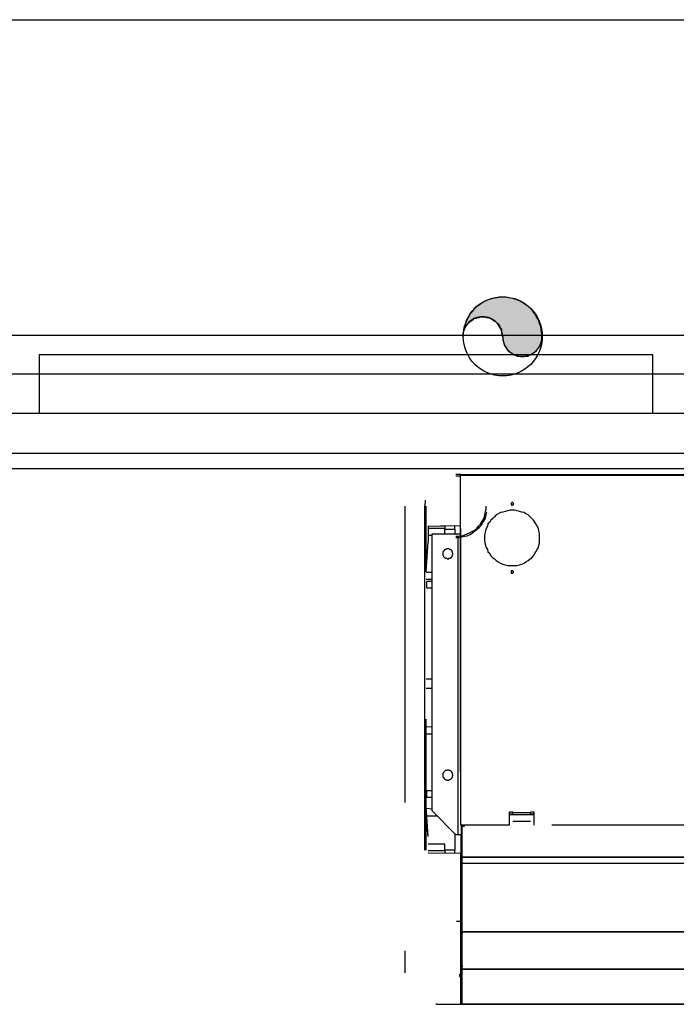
# Model space of a CAD drawing. Header units: millimetres. Extents: x 335 to 739279, y -1 to 84.
# Tile 212 of 244: x 399.56 to 400.67, y 39.89 to 41.55. Entities that reach past the tile are written whole.
import ezdxf

# ---------------------------------------------------------------- set-up
doc = ezdxf.new("R2010")
doc.units = ezdxf.units.MM
doc.header["$MEASUREMENT"] = 0
doc.linetypes.add('Dashed', pattern=[0.75, 0.5, -0.25])

msp = doc.modelspace()

# ---------------------------------------------------------------- hatches: boundary and pattern name
at = {"linetype": 'Continuous'}
msp.add_hatch(color=256, dxfattribs=at).paths.add_polyline_path([(400.3788, 41.0149), (400.3788, 41.0119), (400.3788, 41.0089), (400.3798, 41.0059), (400.3808, 41.0029), (400.3818, 40.9999), (400.3828, 40.9979), (400.3848, 40.9949), (400.3858, 40.9929), (400.3878, 40.9909), (400.3908, 40.9889), (400.3928, 40.9869), (400.3948, 40.9859), (400.3978, 40.9839), (400.4008, 40.9829), (400.4028, 40.9819), (400.4058, 40.9819), (400.4088, 40.9809), (400.4118, 40.9809), (400.4148, 40.9809), (400.4178, 40.9819), (400.4208, 40.9819), (400.4228, 40.9829), (400.4258, 40.9839), (400.4288, 40.9859), (400.4308, 40.9869), (400.4328, 40.9889), (400.4358, 40.9909), (400.4368, 40.9929), (400.4388, 40.9949), (400.4408, 40.9979), (400.4418, 40.9999), (400.4428, 41.0029), (400.4438, 41.0059), (400.4448, 41.0089), (400.4448, 41.0119), (400.4448, 41.0149), (400.4448, 41.0199), (400.4438, 41.0259), (400.4428, 41.0319), (400.4408, 41.0369), (400.4388, 41.0429), (400.4358, 41.0479), (400.4328, 41.0529), (400.4298, 41.0569), (400.4258, 41.0619), (400.4208, 41.0659), (400.4168, 41.0689), (400.4118, 41.0719), (400.4068, 41.0749), (400.4008, 41.0769), (400.3958, 41.0789), (400.3898, 41.0799), (400.3838, 41.0809), (400.3788, 41.0809), (400.3728, 41.0809), (400.3668, 41.0799), (400.3608, 41.0789), (400.3558, 41.0769), (400.3498, 41.0749), (400.3448, 41.0719), (400.3398, 41.0689), (400.3358, 41.0659), (400.3308, 41.0619), (400.3278, 41.0569), (400.3238, 41.0529), (400.3208, 41.0479), (400.3178, 41.0429), (400.3158, 41.0369), (400.3138, 41.0319), (400.3128, 41.0259), (400.3118, 41.0199), (400.3118, 41.0149), (400.3118, 41.0169), (400.3118, 41.0199), (400.3128, 41.0229), (400.3138, 41.0259), (400.3148, 41.0289), (400.3158, 41.0309), (400.3178, 41.0339), (400.3198, 41.0359), (400.3218, 41.0379), (400.3238, 41.0399), (400.3258, 41.0419), (400.3288, 41.0429), (400.3308, 41.0449), (400.3338, 41.0459), (400.3368, 41.0469), (400.3388, 41.0469), (400.3418, 41.0479), (400.3448, 41.0479), (400.3478, 41.0479), (400.3508, 41.0469), (400.3538, 41.0469), (400.3568, 41.0459), (400.3588, 41.0449), (400.3618, 41.0429), (400.3638, 41.0419), (400.3668, 41.0399), (400.3688, 41.0379), (400.3708, 41.0359), (400.3728, 41.0339), (400.3738, 41.0309), (400.3748, 41.0289), (400.3768, 41.0259), (400.3768, 41.0229), (400.3778, 41.0199), (400.3778, 41.0169), (400.3788, 41.0149), (400.3788, 41.0149)])

# ---------------------------------------------------------------- linework, layer by layer
at = {"color": 7}
for p, q in [((397.3598, 41.5489), (403.9938, 41.5489)), ((397.3598, 41.0169), (403.9938, 41.0169)), ((400.6318, 40.9839), (399.5968, 40.9839)), ((399.5968, 40.9839), (399.5968, 40.9519)), ((400.6318, 40.9519), (400.6318, 40.9839)), ((399.5308, 40.9519), (399.5968, 40.9519)), ((399.5968, 40.9519), (400.6318, 40.9519)), ((399.5968, 40.9519), (399.5968, 40.8849)), ((400.6318, 40.8849), (400.6318, 40.9519)), ((400.6318, 40.9519), (400.6988, 40.9519)), ((399.5968, 40.8849), (399.5308, 40.8849)), ((400.6318, 40.8849), (399.5968, 40.8849)), ((400.6988, 40.8849), (400.6318, 40.8849)), ((397.3598, 40.8179), (403.9938, 40.8179)), ((420.2738, 40.7919), (388.4178, 40.7919))]:
    msp.add_line(p, q, dxfattribs=at)
at = {"color": 8, "linetype": 'Dashed'}
for p, q in [((400.3078, 40.7819), (400.2998, 40.7819)), ((400.2998, 40.7799), (400.3068, 40.7799)), ((400.3068, 40.7809), (400.3068, 40.1909)), ((400.3068, 40.7809), (400.3078, 40.7809)), ((400.3078, 40.7819), (402.2288, 40.7819)), ((400.3078, 40.7809), (400.3078, 40.7819)), ((400.3078, 40.7809), (400.3078, 40.7819)), ((400.3078, 40.7809), (402.2288, 40.7809)), ((400.3078, 40.1909), (400.3078, 40.7809)), ((400.2478, 40.7389), (400.2478, 40.7349)), ((400.2138, 40.7289), (400.2138, 39.9419)), ((400.2478, 40.7349), (400.2468, 40.7289)), ((400.2468, 40.7289), (400.2468, 40.7239)), ((400.2468, 40.7239), (400.2468, 40.7019)), ((400.2498, 40.6179), (400.2498, 40.7289)), ((400.2468, 40.7019), (400.2468, 40.6169)), ((400.2528, 40.6949), (400.3068, 40.6959)), ((400.2528, 40.6949), (400.2528, 40.6689)), ((400.2698, 40.6909), (400.2528, 40.6909)), ((400.2808, 40.6909), (400.2698, 40.6909)), ((400.2808, 40.6949), (400.2738, 40.6949)), ((400.2808, 40.6949), (400.2808, 40.6909)), ((400.2808, 40.6819), (400.2808, 40.6909)), ((400.2808, 40.6899), (400.2978, 40.6899)), ((400.2978, 40.6899), (400.2978, 40.6959)), ((400.2978, 40.6899), (400.2978, 40.6819)), ((400.2528, 40.6799), (400.2598, 40.6799)), ((400.2598, 40.2149), (400.2598, 40.6819)), ((400.2598, 40.6819), (400.3038, 40.6819)), ((400.3038, 40.1749), (400.3038, 40.6819)), ((400.3038, 40.6819), (400.3068, 40.6819)), ((400.2498, 40.6179), (400.2528, 40.6689)), ((400.2468, 40.6169), (400.2468, 40.2759)), ((400.2598, 40.6169), (400.2498, 40.6169)), ((400.2498, 40.6059), (400.2598, 40.6059)), ((400.2598, 40.6019), (400.2508, 40.6019)), ((400.2508, 40.5909), (400.2508, 40.6019)), ((400.2508, 40.5909), (400.2598, 40.5909)), ((400.2498, 40.4379), (400.2598, 40.4379)), ((400.2498, 40.4219), (400.2598, 40.4219)), ((400.2498, 40.2869), (400.2498, 40.3699)), ((400.2498, 40.3209), (400.2498, 40.3699)), ((400.2598, 40.3559), (400.2498, 40.3569)), ((400.2498, 40.3449), (400.2598, 40.3449)), ((400.2498, 40.2219), (400.2498, 40.3209)), ((400.2468, 40.2759), (400.2468, 40.1949)), ((400.2498, 40.1949), (400.2498, 40.2869)), ((400.2598, 40.2489), (400.2508, 40.2489)), ((400.2508, 40.2379), (400.2508, 40.2489)), ((400.2528, 40.1719), (400.2498, 40.2219)), ((400.2508, 40.1939), (400.2498, 40.2219)), ((400.2508, 40.2379), (400.2598, 40.2379)), ((400.2598, 40.2179), (400.2498, 40.2189)), ((400.2508, 40.2069), (400.2678, 40.2069)), ((400.2998, 40.1749), (400.2598, 40.2149)), ((400.3958, 40.2129), (400.3898, 40.2129)), ((400.3898, 40.2129), (400.3898, 40.1909)), ((400.3898, 40.2099), (400.3958, 40.2099)), ((400.3898, 40.2089), (400.4318, 40.2089)), ((400.3958, 40.2119), (400.3958, 40.2129)), ((400.4258, 40.2119), (400.3958, 40.2119)), ((400.3958, 40.2089), (400.3958, 40.2119)), ((400.4318, 40.2129), (400.4258, 40.2129)), ((400.4258, 40.2119), (400.4258, 40.2129)), ((400.4258, 40.2089), (400.4258, 40.2119)), ((400.4258, 40.2099), (400.4318, 40.2099)), ((400.4318, 40.1909), (400.4318, 40.2129)), ((400.2468, 40.1949), (400.2468, 40.1489)), ((400.2498, 40.1489), (400.2498, 40.1949)), ((400.2528, 40.1719), (400.2508, 40.1939)), ((400.3078, 40.1909), (400.3068, 40.1909)), ((400.3898, 40.1909), (400.3078, 40.1909)), ((400.3088, 40.1889), (400.3088, 40.1419)), ((400.3088, 40.1889), (400.3098, 40.1889)), ((400.3098, 40.1889), (400.3098, 40.1909)), ((400.3098, 40.1889), (400.3098, 40.1419)), ((400.3138, 40.1889), (400.3098, 40.1889)), ((400.3108, 40.1889), (400.3108, 40.1909)), ((400.3108, 40.1889), (400.3108, 40.1909)), ((400.3128, 40.1889), (400.3128, 40.1909)), ((400.3138, 40.1909), (400.3138, 40.1889)), ((400.4258, 40.1969), (400.3958, 40.1969)), ((400.9618, 40.1909), (400.4318, 40.1909)), ((400.2978, 40.1769), (400.2978, 40.1489)), ((400.3038, 40.1749), (400.2998, 40.1749)), ((400.3088, 40.1749), (400.3038, 40.1749)), ((400.3088, 40.0119), (400.3088, 40.1749)), ((400.2808, 40.1589), (400.2528, 40.1589)), ((400.2808, 40.1479), (400.2808, 40.1589)), ((400.2698, 40.1479), (400.2528, 40.1479)), ((400.3078, 40.1429), (400.2528, 40.1439)), ((400.2808, 40.1479), (400.2698, 40.1479)), ((400.2978, 40.1489), (400.2808, 40.1489)), ((400.2808, 40.1479), (400.2808, 40.1439)), ((400.2978, 40.1439), (400.2978, 40.1489)), ((400.3078, 40.0289), (400.3078, 40.1429)), ((400.3098, 40.1419), (400.3088, 40.1419)), ((400.3098, 40.1419), (400.3098, 40.1369)), ((400.3098, 40.1349), (400.3098, 40.1419)), ((400.3088, 40.0129), (400.3088, 40.1259)), ((400.3088, 40.1259), (400.3098, 40.1259)), ((400.3098, 40.1369), (402.2288, 40.1369)), ((402.2288, 40.1369), (400.3098, 40.1369)), ((400.3098, 40.1369), (400.3098, 40.1269)), ((400.3098, 40.1259), (400.3098, 40.1349)), ((400.3098, 40.1269), (402.2288, 40.1269)), ((400.3098, 40.1269), (400.3098, 40.1259)), ((400.3098, 40.1259), (400.3098, 40.0129)), ((400.3008, 40.0289), (400.3078, 40.0289)), ((400.3078, 39.8889), (400.3078, 40.0289)), ((400.3078, 40.0109), (400.3088, 40.0109)), ((400.3078, 40.0099), (400.3088, 40.0099)), ((400.3078, 40.0069), (400.3088, 40.0069)), ((400.3098, 40.0129), (400.3088, 40.0129)), ((400.3088, 40.0109), (400.3098, 40.0109)), ((400.3088, 40.0109), (400.3088, 40.0079)), ((400.3088, 40.0099), (400.3088, 40.0109)), ((400.3088, 39.9519), (400.3088, 40.0079)), ((400.3098, 40.0079), (400.3088, 40.0079)), ((400.3098, 40.0129), (400.3098, 40.0109)), ((400.3098, 40.0119), (400.3098, 40.0129)), ((400.3098, 40.0089), (400.3098, 40.0119)), ((400.3098, 40.0109), (402.2288, 40.0109)), ((402.2288, 40.0109), (400.3098, 40.0109)), ((400.3098, 40.0109), (400.3098, 40.0079)), ((400.3098, 40.0089), (400.3098, 40.0079)), ((400.3098, 40.0079), (400.3098, 39.9509)), ((400.3078, 40.0059), (400.3088, 40.0059)), ((400.3078, 39.9919), (400.3088, 39.9919)), ((400.3078, 39.9899), (400.3088, 39.9899)), ((400.3088, 39.9759), (400.3078, 39.9759)), ((400.3088, 39.9729), (400.3078, 39.9729)), ((400.3078, 39.9679), (400.3088, 39.9679)), ((400.3078, 39.9399), (400.3078, 39.9389)), ((400.3088, 39.9399), (400.3078, 39.9399)), ((400.3088, 39.9509), (400.3098, 39.9509)), ((400.3088, 39.9509), (400.3088, 39.9449)), ((400.3088, 39.9449), (400.3088, 39.8999)), ((400.3098, 39.9449), (400.3088, 39.9449)), ((400.3088, 39.9449), (400.3098, 39.9449)), ((400.3088, 39.9399), (400.3088, 39.9389)), ((400.3098, 39.9509), (400.3098, 39.9479)), ((400.3098, 39.9489), (400.3098, 39.9509)), ((400.3098, 39.9459), (400.3098, 39.9489)), ((400.3098, 39.9479), (402.2288, 39.9479)), ((402.2288, 39.9479), (400.3098, 39.9479)), ((400.3098, 39.9479), (400.3098, 39.9449)), ((400.3098, 39.9459), (400.3098, 39.9449)), ((400.3098, 39.9449), (400.3098, 39.8999)), ((400.3088, 39.9389), (400.3078, 39.9389)), ((400.3088, 39.9369), (400.3078, 39.9369)), ((400.3078, 39.9249), (400.3088, 39.9249)), ((400.3078, 39.9239), (400.3088, 39.9239)), ((400.3088, 39.9369), (400.3088, 39.9249)), ((400.3088, 39.9239), (400.3088, 39.9249)), ((400.3078, 39.8989), (400.3088, 39.8989)), ((400.3078, 39.8959), (400.3088, 39.8959)), ((400.3088, 39.8979), (400.3088, 39.8999)), ((400.3098, 39.8999), (400.3088, 39.8999)), ((400.3088, 39.8979), (400.3088, 39.8899)), ((400.3098, 39.8979), (400.3088, 39.8979)), ((400.3098, 39.8899), (400.3088, 39.8899)), ((400.3098, 39.8999), (400.3098, 39.8889)), ((400.3098, 39.8909), (400.3098, 39.8999)), ((400.3098, 39.8909), (400.3098, 39.8899)), ((400.2678, 39.8889), (400.2658, 39.8889)), ((400.2678, 39.8889), (400.3078, 39.8889)), ((400.3098, 39.8889), (402.2288, 39.8889)), ((402.2288, 39.8889), (400.3098, 39.8889))]:
    msp.add_line(p, q, dxfattribs=at)
msp.add_lwpolyline([(400.3788, 41.0149), (400.3788, 41.0119), (400.3788, 41.0089), (400.3798, 41.0059), (400.3808, 41.0029), (400.3818, 40.9999), (400.3828, 40.9979), (400.3848, 40.9949), (400.3858, 40.9929), (400.3878, 40.9909), (400.3908, 40.9889), (400.3928, 40.9869), (400.3948, 40.9859), (400.3978, 40.9839), (400.4008, 40.9829), (400.4028, 40.9819), (400.4058, 40.9819), (400.4088, 40.9809), (400.4118, 40.9809), (400.4148, 40.9809), (400.4178, 40.9819), (400.4208, 40.9819), (400.4228, 40.9829), (400.4258, 40.9839), (400.4288, 40.9859), (400.4308, 40.9869), (400.4328, 40.9889), (400.4358, 40.9909), (400.4368, 40.9929), (400.4388, 40.9949), (400.4408, 40.9979), (400.4418, 40.9999), (400.4428, 41.0029), (400.4438, 41.0059), (400.4448, 41.0089), (400.4448, 41.0119), (400.4448, 41.0149), (400.4448, 41.0199), (400.4438, 41.0259), (400.4428, 41.0319), (400.4408, 41.0369), (400.4388, 41.0429), (400.4358, 41.0479), (400.4328, 41.0529), (400.4298, 41.0569), (400.4258, 41.0619), (400.4208, 41.0659), (400.4168, 41.0689), (400.4118, 41.0719), (400.4068, 41.0749), (400.4008, 41.0769), (400.3958, 41.0789), (400.3898, 41.0799), (400.3838, 41.0809), (400.3788, 41.0809), (400.3728, 41.0809), (400.3668, 41.0799), (400.3608, 41.0789), (400.3558, 41.0769), (400.3498, 41.0749), (400.3448, 41.0719), (400.3398, 41.0689), (400.3358, 41.0659), (400.3308, 41.0619), (400.3278, 41.0569), (400.3238, 41.0529), (400.3208, 41.0479), (400.3178, 41.0429), (400.3158, 41.0369), (400.3138, 41.0319), (400.3128, 41.0259), (400.3118, 41.0199), (400.3118, 41.0149), (400.3118, 41.0169), (400.3118, 41.0199), (400.3128, 41.0229), (400.3138, 41.0259), (400.3148, 41.0289), (400.3158, 41.0309), (400.3178, 41.0339), (400.3198, 41.0359), (400.3218, 41.0379), (400.3238, 41.0399), (400.3258, 41.0419), (400.3288, 41.0429), (400.3308, 41.0449), (400.3338, 41.0459), (400.3368, 41.0469), (400.3388, 41.0469), (400.3418, 41.0479), (400.3448, 41.0479), (400.3478, 41.0479), (400.3508, 41.0469), (400.3538, 41.0469), (400.3568, 41.0459), (400.3588, 41.0449), (400.3618, 41.0429), (400.3638, 41.0419), (400.3668, 41.0399), (400.3688, 41.0379), (400.3708, 41.0359), (400.3728, 41.0339), (400.3738, 41.0309), (400.3748, 41.0289), (400.3768, 41.0259), (400.3768, 41.0229), (400.3778, 41.0199), (400.3778, 41.0169), (400.3788, 41.0149), (400.3788, 41.0149)], close=True, dxfattribs=at)
for points in [[(400.2998, 40.6779), (400.3048, 40.6779), (400.3098, 40.6789), (400.3138, 40.6799), (400.3188, 40.6819), (400.3228, 40.6839), (400.3268, 40.6859), (400.3308, 40.6879), (400.3348, 40.6909), (400.3378, 40.6949), (400.3408, 40.6979), (400.3428, 40.7019), (400.3458, 40.7059), (400.3478, 40.7109), (400.3488, 40.7149), (400.3498, 40.7199), (400.3508, 40.7239), (400.3508, 40.7289)], [(400.3948, 40.7219), (400.3908, 40.7219), (400.3868, 40.7209), (400.3828, 40.7199), (400.3788, 40.7189), (400.3748, 40.7179), (400.3708, 40.7159), (400.3678, 40.7139), (400.3648, 40.7109), (400.3618, 40.7079), (400.3588, 40.7049), (400.3568, 40.7019), (400.3538, 40.6989), (400.3528, 40.6949), (400.3508, 40.6909), (400.3498, 40.6869), (400.3488, 40.6829), (400.3478, 40.6789), (400.3478, 40.6749), (400.3478, 40.6709), (400.3488, 40.6669), (400.3498, 40.6629), (400.3508, 40.6589), (400.3528, 40.6559), (400.3538, 40.6519), (400.3568, 40.6489), (400.3588, 40.6449), (400.3618, 40.6419), (400.3648, 40.6399), (400.3678, 40.6369), (400.3708, 40.6349), (400.3748, 40.6329), (400.3788, 40.6309), (400.3828, 40.6299), (400.3868, 40.6289), (400.3908, 40.6289), (400.3948, 40.6289), (400.3988, 40.6289), (400.4028, 40.6289), (400.4068, 40.6299), (400.4108, 40.6309), (400.4148, 40.6329), (400.4178, 40.6349), (400.4218, 40.6369), (400.4248, 40.6399), (400.4278, 40.6419), (400.4308, 40.6449), (400.4328, 40.6489), (400.4348, 40.6519), (400.4368, 40.6559), (400.4388, 40.6589), (400.4398, 40.6629), (400.4408, 40.6669), (400.4408, 40.6709), (400.4408, 40.6749), (400.4408, 40.6789), (400.4408, 40.6829), (400.4398, 40.6869), (400.4388, 40.6909), (400.4368, 40.6949), (400.4348, 40.6989), (400.4328, 40.7019), (400.4308, 40.7049), (400.4278, 40.7079), (400.4248, 40.7109), (400.4218, 40.7139), (400.4178, 40.7159), (400.4148, 40.7179), (400.4108, 40.7189), (400.4068, 40.7199), (400.4028, 40.7209), (400.3988, 40.7219), (400.3948, 40.7219)], [(400.3948, 40.7349), (400.3948, 40.7349), (400.3938, 40.7349), (400.3938, 40.7349), (400.3938, 40.7349), (400.3938, 40.7349), (400.3938, 40.7349), (400.3938, 40.7339), (400.3928, 40.7339), (400.3928, 40.7339), (400.3928, 40.7339), (400.3928, 40.7339), (400.3928, 40.7339), (400.3928, 40.7339), (400.3928, 40.7329), (400.3928, 40.7329), (400.3928, 40.7329), (400.3928, 40.7329), (400.3928, 40.7329), (400.3928, 40.7319), (400.3928, 40.7319), (400.3928, 40.7319), (400.3928, 40.7319), (400.3928, 40.7319), (400.3928, 40.7319), (400.3928, 40.7309), (400.3928, 40.7309), (400.3928, 40.7309), (400.3928, 40.7309), (400.3938, 40.7309), (400.3938, 40.7309), (400.3938, 40.7309), (400.3938, 40.7309), (400.3938, 40.7309), (400.3938, 40.7299), (400.3948, 40.7299), (400.3948, 40.7299), (400.3948, 40.7299), (400.3948, 40.7299), (400.3948, 40.7309), (400.3958, 40.7309), (400.3958, 40.7309), (400.3958, 40.7309), (400.3958, 40.7309), (400.3958, 40.7309), (400.3958, 40.7309), (400.3958, 40.7309), (400.3968, 40.7309), (400.3968, 40.7319), (400.3968, 40.7319), (400.3968, 40.7319), (400.3968, 40.7319), (400.3968, 40.7319), (400.3968, 40.7319), (400.3968, 40.7329), (400.3968, 40.7329), (400.3968, 40.7329), (400.3968, 40.7329), (400.3968, 40.7329), (400.3968, 40.7339), (400.3968, 40.7339), (400.3968, 40.7339), (400.3958, 40.7339), (400.3958, 40.7339), (400.3958, 40.7339), (400.3958, 40.7339), (400.3958, 40.7349), (400.3958, 40.7349), (400.3958, 40.7349), (400.3948, 40.7349), (400.3948, 40.7349), (400.3948, 40.7349), (400.3948, 40.7349)], [(400.2998, 40.6759), (400.3048, 40.6759), (400.3098, 40.6769), (400.3148, 40.6779), (400.3188, 40.6789), (400.3238, 40.6809), (400.3278, 40.6839), (400.3318, 40.6869), (400.3358, 40.6899), (400.3388, 40.6929), (400.3428, 40.6969), (400.3448, 40.7009), (400.3478, 40.7049), (400.3498, 40.7089), (400.3508, 40.7139), (400.3518, 40.7189)], [(400.2858, 40.6569), (400.2858, 40.6569), (400.2848, 40.6569), (400.2838, 40.6569), (400.2828, 40.6559), (400.2828, 40.6559), (400.2818, 40.6559), (400.2808, 40.6549), (400.2808, 40.6549), (400.2798, 40.6549), (400.2798, 40.6539), (400.2788, 40.6529), (400.2788, 40.6529), (400.2788, 40.6519), (400.2778, 40.6519), (400.2778, 40.6509), (400.2778, 40.6499), (400.2778, 40.6489), (400.2778, 40.6489), (400.2778, 40.6479), (400.2778, 40.6469), (400.2778, 40.6469), (400.2778, 40.6459), (400.2788, 40.6449), (400.2788, 40.6439), (400.2788, 40.6439), (400.2798, 40.6429), (400.2798, 40.6429), (400.2808, 40.6419), (400.2808, 40.6419), (400.2818, 40.6409), (400.2828, 40.6409), (400.2828, 40.6409), (400.2838, 40.6409), (400.2848, 40.6399), (400.2858, 40.6399), (400.2858, 40.6399), (400.2868, 40.6399), (400.2878, 40.6399), (400.2878, 40.6409), (400.2888, 40.6409), (400.2898, 40.6409), (400.2898, 40.6409), (400.2908, 40.6419), (400.2918, 40.6419), (400.2918, 40.6429), (400.2928, 40.6429), (400.2928, 40.6439), (400.2928, 40.6439), (400.2938, 40.6449), (400.2938, 40.6459), (400.2938, 40.6469), (400.2938, 40.6469), (400.2948, 40.6479), (400.2948, 40.6489), (400.2948, 40.6489), (400.2938, 40.6499), (400.2938, 40.6509), (400.2938, 40.6519), (400.2938, 40.6519), (400.2928, 40.6529), (400.2928, 40.6529), (400.2928, 40.6539), (400.2918, 40.6549), (400.2918, 40.6549), (400.2908, 40.6549), (400.2898, 40.6559), (400.2898, 40.6559), (400.2888, 40.6559), (400.2878, 40.6569), (400.2878, 40.6569), (400.2868, 40.6569), (400.2858, 40.6569)], [(400.3948, 40.6199), (400.3948, 40.6199), (400.3938, 40.6199), (400.3938, 40.6199), (400.3938, 40.6199), (400.3938, 40.6199), (400.3938, 40.6199), (400.3938, 40.6199), (400.3928, 40.6199), (400.3928, 40.6199), (400.3928, 40.6189), (400.3928, 40.6189), (400.3928, 40.6189), (400.3928, 40.6189), (400.3928, 40.6189), (400.3928, 40.6189), (400.3928, 40.6179), (400.3928, 40.6179), (400.3928, 40.6179), (400.3928, 40.6179), (400.3928, 40.6179), (400.3928, 40.6169), (400.3928, 40.6169), (400.3928, 40.6169), (400.3928, 40.6169), (400.3928, 40.6169), (400.3928, 40.6169), (400.3928, 40.6159), (400.3928, 40.6159), (400.3938, 40.6159), (400.3938, 40.6159), (400.3938, 40.6159), (400.3938, 40.6159), (400.3938, 40.6159), (400.3938, 40.6159), (400.3948, 40.6159), (400.3948, 40.6159), (400.3948, 40.6159), (400.3948, 40.6159), (400.3948, 40.6159), (400.3958, 40.6159), (400.3958, 40.6159), (400.3958, 40.6159), (400.3958, 40.6159), (400.3958, 40.6159), (400.3958, 40.6159), (400.3958, 40.6169), (400.3968, 40.6169), (400.3968, 40.6169), (400.3968, 40.6169), (400.3968, 40.6169), (400.3968, 40.6169), (400.3968, 40.6179), (400.3968, 40.6179), (400.3968, 40.6179), (400.3968, 40.6179), (400.3968, 40.6179), (400.3968, 40.6189), (400.3968, 40.6189), (400.3968, 40.6189), (400.3968, 40.6189), (400.3968, 40.6189), (400.3958, 40.6189), (400.3958, 40.6199), (400.3958, 40.6199), (400.3958, 40.6199), (400.3958, 40.6199), (400.3958, 40.6199), (400.3958, 40.6199), (400.3948, 40.6199), (400.3948, 40.6199), (400.3948, 40.6199), (400.3948, 40.6199)], [(400.2858, 40.2839), (400.2858, 40.2839), (400.2848, 40.2839), (400.2838, 40.2829), (400.2828, 40.2829), (400.2828, 40.2829), (400.2818, 40.2829), (400.2808, 40.2819), (400.2808, 40.2819), (400.2798, 40.2809), (400.2798, 40.2809), (400.2788, 40.2799), (400.2788, 40.2799), (400.2788, 40.2789), (400.2778, 40.2779), (400.2778, 40.2769), (400.2778, 40.2769), (400.2778, 40.2759), (400.2778, 40.2749), (400.2778, 40.2749), (400.2778, 40.2739), (400.2778, 40.2729), (400.2778, 40.2719), (400.2788, 40.2719), (400.2788, 40.2709), (400.2788, 40.2709), (400.2798, 40.2699), (400.2798, 40.2689), (400.2808, 40.2689), (400.2808, 40.2689), (400.2818, 40.2679), (400.2828, 40.2679), (400.2828, 40.2679), (400.2838, 40.2669), (400.2848, 40.2669), (400.2858, 40.2669), (400.2858, 40.2669), (400.2868, 40.2669), (400.2878, 40.2669), (400.2878, 40.2669), (400.2888, 40.2679), (400.2898, 40.2679), (400.2898, 40.2679), (400.2908, 40.2689), (400.2918, 40.2689), (400.2918, 40.2689), (400.2928, 40.2699), (400.2928, 40.2709), (400.2928, 40.2709), (400.2938, 40.2719), (400.2938, 40.2719), (400.2938, 40.2729), (400.2938, 40.2739), (400.2948, 40.2749), (400.2948, 40.2749), (400.2948, 40.2759), (400.2938, 40.2769), (400.2938, 40.2769), (400.2938, 40.2779), (400.2938, 40.2789), (400.2928, 40.2799), (400.2928, 40.2799), (400.2928, 40.2809), (400.2918, 40.2809), (400.2918, 40.2819), (400.2908, 40.2819), (400.2898, 40.2829), (400.2898, 40.2829), (400.2888, 40.2829), (400.2878, 40.2829), (400.2878, 40.2839), (400.2868, 40.2839), (400.2858, 40.2839)], [(400.3098, 40.0119), (400.3098, 40.0119), (400.3098, 40.0119), (400.3098, 40.0119), (400.3098, 40.0119), (400.3088, 40.0119), (400.3088, 40.0119), (400.3088, 40.0119), (400.3088, 40.0119), (400.3088, 40.0119), (400.3088, 40.0119), (400.3088, 40.0109), (400.3088, 40.0109), (400.3088, 40.0109), (400.3088, 40.0109), (400.3088, 40.0109), (400.3088, 40.0109), (400.3088, 40.0109), (400.3088, 40.0109), (400.3088, 40.0109), (400.3088, 40.0099), (400.3088, 40.0099), (400.3088, 40.0099), (400.3088, 40.0099), (400.3088, 40.0099), (400.3088, 40.0099), (400.3088, 40.0099), (400.3088, 40.0099), (400.3088, 40.0099), (400.3088, 40.0099), (400.3088, 40.0099), (400.3088, 40.0089), (400.3098, 40.0089), (400.3098, 40.0089), (400.3098, 40.0089), (400.3098, 40.0089), (400.3098, 40.0089), (400.3098, 40.0089), (400.3098, 40.0089), (400.3098, 40.0089), (400.3108, 40.0089), (400.3108, 40.0089), (400.3108, 40.0099), (400.3108, 40.0099), (400.3108, 40.0099), (400.3108, 40.0099), (400.3108, 40.0099), (400.3108, 40.0099), (400.3108, 40.0099), (400.3108, 40.0099), (400.3108, 40.0099), (400.3108, 40.0099), (400.3108, 40.0099), (400.3108, 40.0109), (400.3108, 40.0109), (400.3108, 40.0109), (400.3108, 40.0109), (400.3108, 40.0109), (400.3108, 40.0109), (400.3108, 40.0109), (400.3108, 40.0109), (400.3108, 40.0109), (400.3108, 40.0119), (400.3108, 40.0119), (400.3108, 40.0119), (400.3108, 40.0119), (400.3108, 40.0119), (400.3108, 40.0119), (400.3108, 40.0119), (400.3098, 40.0119), (400.3098, 40.0119), (400.3098, 40.0119), (400.3098, 40.0119)], [(400.3098, 40.0119), (400.3098, 40.0119), (400.3098, 40.0119), (400.3098, 40.0119), (400.3098, 40.0119), (400.3088, 40.0119), (400.3088, 40.0109), (400.3088, 40.0109), (400.3088, 40.0109), (400.3088, 40.0109), (400.3088, 40.0109), (400.3088, 40.0109), (400.3088, 40.0109), (400.3088, 40.0109), (400.3088, 40.0109), (400.3088, 40.0109), (400.3088, 40.0109), (400.3088, 40.0099), (400.3088, 40.0099), (400.3088, 40.0099), (400.3088, 40.0099), (400.3088, 40.0099), (400.3088, 40.0099), (400.3088, 40.0099), (400.3088, 40.0099), (400.3088, 40.0099), (400.3088, 40.0089), (400.3088, 40.0089), (400.3088, 40.0089), (400.3088, 40.0089), (400.3088, 40.0089), (400.3088, 40.0089), (400.3098, 40.0089), (400.3098, 40.0089), (400.3098, 40.0089), (400.3098, 40.0089), (400.3098, 40.0089), (400.3098, 40.0089), (400.3098, 40.0089), (400.3098, 40.0089), (400.3108, 40.0089), (400.3108, 40.0089), (400.3108, 40.0089), (400.3108, 40.0089), (400.3108, 40.0089), (400.3108, 40.0089), (400.3108, 40.0089), (400.3108, 40.0099), (400.3108, 40.0099), (400.3108, 40.0099), (400.3108, 40.0099), (400.3108, 40.0099), (400.3108, 40.0099), (400.3108, 40.0099), (400.3108, 40.0099), (400.3108, 40.0099), (400.3108, 40.0109), (400.3108, 40.0109), (400.3108, 40.0109), (400.3108, 40.0109), (400.3108, 40.0109), (400.3108, 40.0109), (400.3108, 40.0109), (400.3108, 40.0109), (400.3108, 40.0109), (400.3108, 40.0109), (400.3108, 40.0109), (400.3108, 40.0119), (400.3108, 40.0119), (400.3098, 40.0119), (400.3098, 40.0119), (400.3098, 40.0119), (400.3098, 40.0119)], [(400.3098, 40.0109), (400.3098, 40.0109), (400.3098, 40.0109), (400.3098, 40.0109), (400.3088, 40.0109), (400.3088, 40.0109), (400.3088, 40.0109), (400.3088, 40.0109), (400.3088, 40.0109), (400.3088, 40.0109), (400.3088, 40.0109), (400.3088, 40.0109), (400.3088, 40.0099), (400.3088, 40.0099), (400.3088, 40.0099), (400.3088, 40.0099), (400.3088, 40.0099), (400.3088, 40.0099), (400.3088, 40.0099), (400.3088, 40.0099), (400.3088, 40.0089), (400.3088, 40.0089), (400.3088, 40.0089), (400.3088, 40.0089), (400.3088, 40.0089), (400.3088, 40.0089), (400.3088, 40.0089), (400.3088, 40.0089), (400.3088, 40.0089), (400.3088, 40.0089), (400.3088, 40.0079), (400.3088, 40.0079), (400.3088, 40.0079), (400.3098, 40.0079), (400.3098, 40.0079), (400.3098, 40.0079), (400.3098, 40.0079), (400.3098, 40.0079), (400.3098, 40.0079), (400.3098, 40.0079), (400.3098, 40.0079), (400.3108, 40.0079), (400.3108, 40.0079), (400.3108, 40.0089), (400.3108, 40.0089), (400.3108, 40.0089), (400.3108, 40.0089), (400.3108, 40.0089), (400.3108, 40.0089), (400.3108, 40.0089), (400.3108, 40.0089), (400.3108, 40.0089), (400.3108, 40.0089), (400.3108, 40.0099), (400.3108, 40.0099), (400.3108, 40.0099), (400.3108, 40.0099), (400.3108, 40.0099), (400.3108, 40.0099), (400.3108, 40.0099), (400.3108, 40.0099), (400.3108, 40.0109), (400.3108, 40.0109), (400.3108, 40.0109), (400.3108, 40.0109), (400.3108, 40.0109), (400.3108, 40.0109), (400.3108, 40.0109), (400.3098, 40.0109), (400.3098, 40.0109), (400.3098, 40.0109), (400.3098, 40.0109), (400.3098, 40.0109)], [(400.3078, 39.9399), (400.3078, 39.9399), (400.3068, 39.9399), (400.3068, 39.9399), (400.3068, 39.9389), (400.3068, 39.9389), (400.3068, 39.9389), (400.3058, 39.9389), (400.3058, 39.9389), (400.3058, 39.9389), (400.3058, 39.9389), (400.3058, 39.9389), (400.3058, 39.9389), (400.3058, 39.9379), (400.3058, 39.9379), (400.3058, 39.9379), (400.3058, 39.9379), (400.3058, 39.9379), (400.3058, 39.9369), (400.3058, 39.9369), (400.3058, 39.9369), (400.3058, 39.9369), (400.3058, 39.9369), (400.3058, 39.9369), (400.3058, 39.9359), (400.3058, 39.9359), (400.3058, 39.9359), (400.3058, 39.9359), (400.3058, 39.9359), (400.3058, 39.9359), (400.3068, 39.9359), (400.3068, 39.9359), (400.3068, 39.9349), (400.3068, 39.9349), (400.3068, 39.9349), (400.3078, 39.9349), (400.3078, 39.9349), (400.3078, 39.9349), (400.3078, 39.9349), (400.3078, 39.9349), (400.3078, 39.9349), (400.3088, 39.9359), (400.3088, 39.9359), (400.3088, 39.9359), (400.3088, 39.9359), (400.3088, 39.9359), (400.3088, 39.9359), (400.3088, 39.9359), (400.3098, 39.9359), (400.3098, 39.9369), (400.3098, 39.9369), (400.3098, 39.9369), (400.3098, 39.9369), (400.3098, 39.9369), (400.3098, 39.9369), (400.3098, 39.9379), (400.3098, 39.9379), (400.3098, 39.9379), (400.3098, 39.9379), (400.3098, 39.9379), (400.3098, 39.9389), (400.3088, 39.9389), (400.3088, 39.9389), (400.3088, 39.9389), (400.3088, 39.9389), (400.3088, 39.9389), (400.3088, 39.9389), (400.3088, 39.9389), (400.3078, 39.9389), (400.3078, 39.9399), (400.3078, 39.9399), (400.3078, 39.9399), (400.3078, 39.9399)], [(400.3098, 39.9539), (400.3098, 39.9539), (400.3098, 39.9539), (400.3098, 39.9539), (400.3088, 39.9539), (400.3088, 39.9539), (400.3088, 39.9539), (400.3088, 39.9539), (400.3088, 39.9539), (400.3088, 39.9539), (400.3088, 39.9539), (400.3088, 39.9539), (400.3088, 39.9539), (400.3088, 39.9539), (400.3088, 39.9529), (400.3088, 39.9529), (400.3088, 39.9529), (400.3088, 39.9529), (400.3088, 39.9529), (400.3088, 39.9529), (400.3088, 39.9529), (400.3088, 39.9529), (400.3088, 39.9519), (400.3088, 39.9519), (400.3088, 39.9519), (400.3088, 39.9519), (400.3088, 39.9519), (400.3088, 39.9519), (400.3088, 39.9519), (400.3088, 39.9519), (400.3088, 39.9519), (400.3088, 39.9519), (400.3088, 39.9519), (400.3098, 39.9509), (400.3098, 39.9509), (400.3098, 39.9509), (400.3098, 39.9509), (400.3098, 39.9509), (400.3098, 39.9509), (400.3098, 39.9509), (400.3098, 39.9519), (400.3108, 39.9519), (400.3108, 39.9519), (400.3108, 39.9519), (400.3108, 39.9519), (400.3108, 39.9519), (400.3108, 39.9519), (400.3108, 39.9519), (400.3108, 39.9519), (400.3108, 39.9519), (400.3108, 39.9519), (400.3108, 39.9529), (400.3108, 39.9529), (400.3108, 39.9529), (400.3108, 39.9529), (400.3108, 39.9529), (400.3108, 39.9529), (400.3108, 39.9529), (400.3108, 39.9529), (400.3108, 39.9539), (400.3108, 39.9539), (400.3108, 39.9539), (400.3108, 39.9539), (400.3108, 39.9539), (400.3108, 39.9539), (400.3108, 39.9539), (400.3108, 39.9539), (400.3108, 39.9539), (400.3098, 39.9539), (400.3098, 39.9539), (400.3098, 39.9539), (400.3098, 39.9539), (400.3098, 39.9539)], [(400.3078, 39.9389), (400.3078, 39.9389), (400.3078, 39.9389), (400.3068, 39.9389), (400.3068, 39.9379), (400.3068, 39.9379), (400.3068, 39.9379), (400.3068, 39.9379), (400.3068, 39.9379), (400.3068, 39.9379), (400.3068, 39.9379), (400.3068, 39.9379), (400.3068, 39.9379), (400.3068, 39.9379), (400.3068, 39.9379), (400.3068, 39.9379), (400.3068, 39.9379), (400.3068, 39.9379), (400.3068, 39.9369), (400.3068, 39.9369), (400.3068, 39.9369), (400.3068, 39.9369), (400.3068, 39.9369), (400.3068, 39.9369), (400.3068, 39.9369), (400.3068, 39.9369), (400.3068, 39.9369), (400.3068, 39.9369), (400.3068, 39.9369), (400.3068, 39.9369), (400.3068, 39.9369), (400.3068, 39.9369), (400.3068, 39.9359), (400.3068, 39.9359), (400.3078, 39.9359), (400.3078, 39.9359), (400.3078, 39.9359), (400.3078, 39.9359), (400.3078, 39.9359), (400.3078, 39.9359), (400.3078, 39.9359), (400.3078, 39.9369), (400.3078, 39.9369), (400.3078, 39.9369), (400.3078, 39.9369), (400.3078, 39.9369), (400.3088, 39.9369), (400.3088, 39.9369), (400.3088, 39.9369), (400.3088, 39.9369), (400.3088, 39.9369), (400.3088, 39.9369), (400.3088, 39.9369), (400.3088, 39.9369), (400.3088, 39.9369), (400.3088, 39.9379), (400.3088, 39.9379), (400.3088, 39.9379), (400.3088, 39.9379), (400.3088, 39.9379), (400.3088, 39.9379), (400.3088, 39.9379), (400.3088, 39.9379), (400.3078, 39.9379), (400.3078, 39.9379), (400.3078, 39.9379), (400.3078, 39.9379), (400.3078, 39.9379), (400.3078, 39.9379), (400.3078, 39.9389), (400.3078, 39.9389), (400.3078, 39.9389), (400.3078, 39.9389)], [(400.3098, 39.9249), (400.3098, 39.9249), (400.3098, 39.9249), (400.3098, 39.9249), (400.3098, 39.9249), (400.3098, 39.9249), (400.3098, 39.9249), (400.3098, 39.9249), (400.3098, 39.9249), (400.3098, 39.9249), (400.3098, 39.9249), (400.3098, 39.9249), (400.3098, 39.9249), (400.3098, 39.9249), (400.3098, 39.9249), (400.3098, 39.9249), (400.3098, 39.9249), (400.3098, 39.9249), (400.3088, 39.9249), (400.3088, 39.9249), (400.3088, 39.9249), (400.3088, 39.9249), (400.3088, 39.9249), (400.3088, 39.9249), (400.3088, 39.9249), (400.3088, 39.9249), (400.3088, 39.9249), (400.3088, 39.9249), (400.3088, 39.9249), (400.3088, 39.9249), (400.3088, 39.9249), (400.3088, 39.9249), (400.3088, 39.9249), (400.3088, 39.9249), (400.3088, 39.9249), (400.3088, 39.9249), (400.3088, 39.9249), (400.3088, 39.9249), (400.3088, 39.9239), (400.3088, 39.9239), (400.3088, 39.9239), (400.3088, 39.9239), (400.3088, 39.9239), (400.3088, 39.9239), (400.3088, 39.9239), (400.3088, 39.9239), (400.3088, 39.9239), (400.3088, 39.9239), (400.3088, 39.9239), (400.3088, 39.9239), (400.3088, 39.9239), (400.3088, 39.9239), (400.3088, 39.9239), (400.3088, 39.9239), (400.3088, 39.9239), (400.3098, 39.9239), (400.3098, 39.9239), (400.3098, 39.9239), (400.3098, 39.9239), (400.3098, 39.9239), (400.3098, 39.9239), (400.3098, 39.9239), (400.3098, 39.9239), (400.3098, 39.9239), (400.3098, 39.9239), (400.3098, 39.9239), (400.3098, 39.9239), (400.3098, 39.9239), (400.3098, 39.9239), (400.3098, 39.9239), (400.3098, 39.9239), (400.3098, 39.9249), (400.3098, 39.9249)], [(400.3098, 39.9239), (400.3098, 39.9239), (400.3098, 39.9239), (400.3098, 39.9239), (400.3098, 39.9239), (400.3098, 39.9239), (400.3098, 39.9239), (400.3098, 39.9239), (400.3098, 39.9239), (400.3098, 39.9239), (400.3098, 39.9239), (400.3098, 39.9239), (400.3098, 39.9239), (400.3098, 39.9239), (400.3098, 39.9249), (400.3098, 39.9249), (400.3098, 39.9249), (400.3098, 39.9249), (400.3088, 39.9249), (400.3088, 39.9249), (400.3088, 39.9249), (400.3088, 39.9249), (400.3088, 39.9249), (400.3088, 39.9239), (400.3088, 39.9239), (400.3088, 39.9239), (400.3088, 39.9239), (400.3088, 39.9239), (400.3088, 39.9239), (400.3088, 39.9239), (400.3088, 39.9239), (400.3088, 39.9239), (400.3088, 39.9239), (400.3088, 39.9239), (400.3088, 39.9239), (400.3088, 39.9239), (400.3088, 39.9239), (400.3088, 39.9239), (400.3088, 39.9239), (400.3088, 39.9239), (400.3088, 39.9229), (400.3088, 39.9229), (400.3088, 39.9229), (400.3088, 39.9229), (400.3088, 39.9229), (400.3088, 39.9229), (400.3088, 39.9229), (400.3088, 39.9229), (400.3088, 39.9229), (400.3088, 39.9229), (400.3088, 39.9229), (400.3088, 39.9229), (400.3088, 39.9229), (400.3088, 39.9229), (400.3088, 39.9229), (400.3098, 39.9229), (400.3098, 39.9229), (400.3098, 39.9229), (400.3098, 39.9229), (400.3098, 39.9229), (400.3098, 39.9229), (400.3098, 39.9229), (400.3098, 39.9229), (400.3098, 39.9229), (400.3098, 39.9229), (400.3098, 39.9229), (400.3098, 39.9229), (400.3098, 39.9229), (400.3098, 39.9229), (400.3098, 39.9239), (400.3098, 39.9239), (400.3098, 39.9239), (400.3098, 39.9239)], [(400.3108, 39.8899), (400.3108, 39.8899), (400.3108, 39.8899), (400.3108, 39.8899), (400.3108, 39.8899), (400.3108, 39.8899), (400.3108, 39.8899), (400.3108, 39.8899), (400.3108, 39.8899), (400.3108, 39.8899), (400.3108, 39.8899), (400.3108, 39.8899), (400.3108, 39.8899), (400.3108, 39.8899), (400.3098, 39.8909), (400.3098, 39.8909), (400.3098, 39.8909), (400.3098, 39.8909), (400.3098, 39.8909), (400.3098, 39.8909), (400.3098, 39.8909), (400.3098, 39.8909), (400.3098, 39.8909), (400.3098, 39.8899), (400.3098, 39.8899), (400.3098, 39.8899), (400.3098, 39.8899), (400.3098, 39.8899), (400.3098, 39.8899), (400.3088, 39.8899), (400.3088, 39.8899), (400.3088, 39.8899), (400.3088, 39.8899), (400.3088, 39.8899), (400.3088, 39.8899), (400.3088, 39.8899), (400.3088, 39.8899), (400.3088, 39.8899), (400.3088, 39.8899), (400.3088, 39.8889), (400.3088, 39.8889), (400.3088, 39.8889), (400.3088, 39.8889), (400.3088, 39.8889), (400.3098, 39.8889), (400.3098, 39.8889), (400.3098, 39.8889), (400.3098, 39.8889), (400.3098, 39.8889), (400.3098, 39.8889), (400.3098, 39.8889), (400.3098, 39.8889), (400.3098, 39.8889), (400.3098, 39.8889), (400.3098, 39.8889), (400.3098, 39.8889), (400.3098, 39.8889), (400.3098, 39.8889), (400.3098, 39.8889), (400.3108, 39.8889), (400.3108, 39.8889), (400.3108, 39.8889), (400.3108, 39.8889), (400.3108, 39.8889), (400.3108, 39.8889), (400.3108, 39.8889), (400.3108, 39.8889), (400.3108, 39.8889), (400.3108, 39.8889), (400.3108, 39.8889), (400.3108, 39.8899), (400.3108, 39.8899), (400.3108, 39.8899)]]:
    msp.add_lwpolyline(points, dxfattribs=at)
msp.add_circle((400.3788, 41.0149), 0.0667, dxfattribs=at)
for centre, start, end in [((400.3448, 41.0149), 0, 180), ((400.4118, 41.0149), 180, 0)]:
    msp.add_arc(centre, 0.0333, start, end, dxfattribs=at)

doc.saveas('drawing.dxf')
